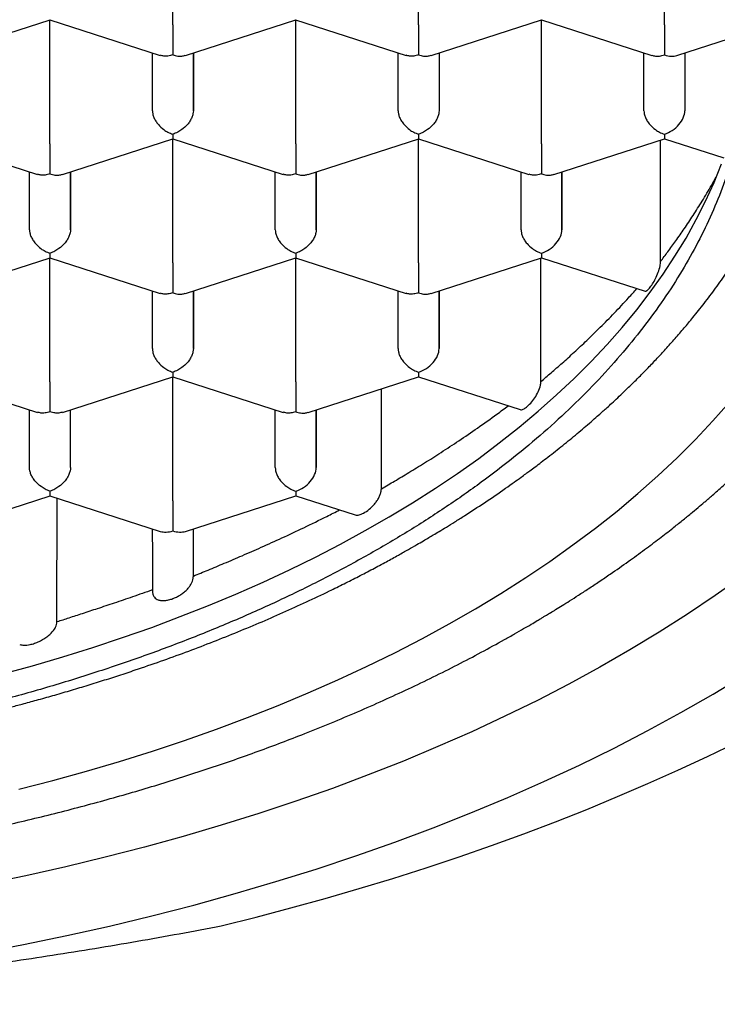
# Model space of a CAD drawing. Header units: millimetres. Extents: x 8 to 692, y 12 to 803.
# Tile 45 of 66: x 304.27 to 308.52, y 644.59 to 650.61. Entities that reach past the tile are written whole.
import ezdxf

# ---------------------------------------------------------------- set-up
doc = ezdxf.new("R2010")
doc.units = ezdxf.units.MM

msp = doc.modelspace()

# ---------------------------------------------------------------- linework, layer by layer
at = {"color": 7, "linetype": 'Continuous', "lineweight": 30}
for p, q in [((305.2001, 650.5742), (305.2001, 651.3307)), ((306.7001, 650.5742), (306.7001, 651.3307)), ((308.2001, 650.5742), (308.2001, 651.3307)), ((303.7763, 650.3867), (304.4505, 650.6044)), ((304.4495, 650.6044), (305.1236, 650.3868)), ((304.4501, 649.8478), (304.4501, 650.6043)), ((305.2763, 650.3867), (305.9505, 650.6044)), ((305.9495, 650.6044), (306.6236, 650.3868)), ((305.9501, 649.8478), (305.9501, 650.6043)), ((306.7763, 650.3867), (307.4505, 650.6044)), ((307.4495, 650.6044), (308.1238, 650.3867)), ((307.4501, 649.8478), (307.4501, 650.6043)), ((308.2001, 650.5742), (308.2001, 650.3898)), ((308.2769, 650.3869), (308.7218, 650.5306)), ((305.0751, 650.0496), (305.0751, 650.4025)), ((305.3251, 650.4025), (305.3251, 650.0496)), ((305.3251, 650.0496), (305.3251, 650.4025)), ((306.5751, 650.0496), (306.5751, 650.4025)), ((306.8251, 650.4025), (306.8251, 650.0496)), ((306.8251, 650.4025), (306.8251, 650.0496)), ((308.0751, 650.0496), (308.0751, 650.4025)), ((308.3251, 650.4025), (308.3251, 650.0496)), ((308.3251, 650.4025), (308.3251, 650.0496)), ((308.2001, 649.9056), (308.2001, 649.8778)), ((303.6995, 649.878), (304.3736, 649.6604)), ((304.5263, 649.6603), (305.2005, 649.878)), ((305.1995, 649.878), (305.8736, 649.6604)), ((305.2001, 649.1214), (305.2001, 649.8778)), ((306.0263, 649.6603), (306.7005, 649.878)), ((306.6995, 649.878), (307.3736, 649.6604)), ((306.7001, 649.1214), (306.7001, 649.8778)), ((307.5263, 649.6603), (308.2001, 649.8778)), ((308.1767, 649.1289), (308.1767, 649.8703)), ((308.2001, 649.8778), (308.5628, 649.7608)), ((304.3251, 649.3231), (304.3251, 649.6761)), ((304.5751, 649.6761), (304.5751, 649.3231)), ((304.5751, 649.3231), (304.5751, 649.6761)), ((305.8251, 649.3231), (305.8251, 649.6761)), ((306.0751, 649.6761), (306.0751, 649.3231)), ((306.0751, 649.3231), (306.0751, 649.6761)), ((307.3251, 649.3231), (307.3251, 649.6761)), ((307.5751, 649.3231), (307.5751, 649.6761)), ((307.5751, 649.6761), (307.5751, 649.3231)), ((307.4501, 649.1792), (307.4501, 649.1514)), ((303.7763, 648.9339), (304.4505, 649.1516)), ((304.4495, 649.1516), (305.1236, 648.934)), ((304.4501, 648.3949), (304.4501, 649.1514)), ((305.2763, 648.9339), (305.9505, 649.1516)), ((305.9495, 649.1516), (306.6236, 648.934)), ((305.9501, 648.3949), (305.9501, 649.1514)), ((306.7763, 648.9339), (307.4501, 649.1514)), ((307.4466, 648.3961), (307.4466, 649.1503)), ((307.4501, 649.1514), (308.0822, 648.9473)), ((305.0751, 648.5967), (305.0751, 648.9497)), ((305.3251, 648.9497), (305.3251, 648.5967)), ((305.3251, 648.5967), (305.3251, 648.9497)), ((306.5751, 648.5967), (306.5751, 648.9497)), ((306.8251, 648.5967), (306.8251, 648.9497)), ((306.8251, 648.9497), (306.8251, 648.5967)), ((306.7001, 648.4527), (306.7001, 648.425)), ((303.6995, 648.4252), (304.3736, 648.2076)), ((304.5265, 648.2076), (305.2005, 648.4251)), ((305.1995, 648.4252), (305.8736, 648.2076)), ((305.2001, 647.6685), (305.2001, 648.425)), ((306.0263, 648.2075), (306.7001, 648.425)), ((306.7001, 648.425), (307.3195, 648.225)), ((306.474, 647.7415), (306.474, 648.352)), ((304.3251, 647.8703), (304.3251, 648.2232)), ((304.5751, 647.8703), (304.5751, 648.2232)), ((304.5751, 647.8703), (304.5751, 648.2232)), ((305.8251, 647.8703), (305.8251, 648.2232)), ((306.0751, 647.8703), (306.0751, 648.2232)), ((306.0751, 648.2232), (306.0751, 647.8703)), ((303.7765, 647.4811), (304.4505, 647.6987)), ((304.4495, 647.6988), (305.1233, 647.4813)), ((304.4925, 646.9284), (304.4929, 647.6848)), ((305.2769, 647.4813), (305.9501, 647.6986)), ((305.9501, 647.7263), (305.9501, 647.6986)), ((305.9501, 647.6986), (306.3122, 647.5817)), ((305.0751, 647.4174), (305.0751, 647.4968)), ((305.3251, 647.2083), (305.3251, 647.4968)), ((305.3251, 647.2088), (305.3251, 647.4968)), ((305.0751, 647.4151), (305.0751, 647.1172))]:
    msp.add_line(p, q, dxfattribs=at)
at = {"color": 7, "linetype": 'Continuous', "lineweight": 30, "flags": 128}
for points in [[(304.1549, 646.6084), (304.3433, 646.6603), (304.5293, 646.715), (304.7126, 646.7724), (304.8931, 646.8325), (305.0708, 646.8952), (305.2455, 646.9604), (305.417, 647.0282), (305.5854, 647.0985), (305.7504, 647.1713), (305.9119, 647.2464), (306.0698, 647.3239), (306.2241, 647.4036), (306.3746, 647.4856), (306.5212, 647.5697), (306.6638, 647.656), (306.8023, 647.7443), (306.9367, 647.8346), (307.0667, 647.9269), (307.1924, 648.021), (307.3137, 648.117), (307.4304, 648.2147), (307.5425, 648.314), (307.6499, 648.415), (307.7526, 648.5175), (307.8504, 648.6214), (307.9433, 648.7268), (308.0313, 648.8335), (308.1142, 648.9414), (308.1921, 649.0505), (308.2648, 649.1608), (308.3323, 649.272), (308.3946, 649.3842), (308.4516, 649.4973), (308.5033, 649.6111), (308.5497, 649.7257)], [(304.259, 645.9068), (304.467, 645.9604), (304.6725, 646.0171), (304.8752, 646.0767), (305.0751, 646.1393), (305.2719, 646.2048), (305.4657, 646.2731), (305.6561, 646.3443), (305.8432, 646.4182), (306.0267, 646.4949), (306.2066, 646.5742), (306.3827, 646.6561), (306.555, 646.7405), (306.7232, 646.8275), (306.8873, 646.9169), (307.0471, 647.0086), (307.2026, 647.1027), (307.3536, 647.199), (307.5001, 647.2975), (307.6419, 647.3981), (307.779, 647.5007), (307.9112, 647.6053), (308.0384, 647.7118), (308.1607, 647.8201), (308.2778, 647.9302), (308.3897, 648.042), (308.4964, 648.1554), (308.5977, 648.2702)], [(308.6733, 647.2042), (308.5104, 647.0887), (308.3421, 646.9756), (308.1687, 646.865), (307.9901, 646.7569), (307.8065, 646.6515), (307.618, 646.5489), (307.4248, 646.449), (307.227, 646.352), (307.0247, 646.2579), (306.8181, 646.1669), (306.6073, 646.0788), (306.3925, 645.9939), (306.1737, 645.9122), (305.9512, 645.8337), (305.7251, 645.7584), (305.4955, 645.6866), (305.2627, 645.6181), (305.0267, 645.553), (304.7878, 645.4914), (304.546, 645.4333), (304.3017, 645.3788), (304.0548, 645.3279)], [(304.022, 644.9083), (304.2885, 644.9589), (304.5525, 645.0134), (304.8139, 645.0717), (305.0725, 645.1338), (305.3281, 645.1997), (305.5805, 645.2693), (305.8295, 645.3426), (306.0751, 645.4195), (306.3169, 645.4999), (306.5549, 645.5839), (306.7889, 645.6713), (307.0188, 645.7621), (307.2443, 645.8563), (307.4653, 645.9537), (307.6816, 646.0544), (307.8932, 646.1581), (308.0999, 646.2649), (308.3015, 646.3748), (308.4978, 646.4875), (308.6889, 646.603)], [(305.4959, 645.0726), (305.7094, 645.126), (305.9209, 645.1818), (306.1305, 645.2398), (306.338, 645.3001), (306.5434, 645.3627), (306.7466, 645.4275), (306.9474, 645.4945), (307.1459, 645.5637), (307.3419, 645.635), (307.5355, 645.7084), (307.7264, 645.784), (307.9146, 645.8616), (308.1001, 645.9412), (308.2828, 646.0229), (308.4627, 646.1065), (308.6395, 646.1921)]]:
    msp.add_lwpolyline(points, dxfattribs=at)
at = {"color": 7, "linetype": 'Continuous', "lineweight": 30}
for centre, major_axis, start_param, end_param in [((308.2001, 650.4935), (0.1123, -0.0818), 5.16693, 5.828644), ((308.2001, 650.0092), (0.1123, 0.0818), 4.257848, 5.828646), ((307.4501, 649.2828), (0.1123, 0.0818), 4.257848, 5.828646), ((306.7001, 648.5564), (0.1123, 0.0818), 4.257848, 5.828646), ((305.9501, 647.83), (0.1123, 0.0818), 4.257848, 5.828646), ((305.2001, 647.5878), (0.1123, 0.0818), 3.596134, 4.257848), ((305.2001, 647.5878), (0.1123, -0.0818), 5.16693, 5.828644)]:
    msp.add_ellipse(centre, major_axis=major_axis, ratio=0.671271, start_param=start_param, end_param=end_param, dxfattribs=at)
for points, knots in [([(292.6751, 650.5011), (292.6763, 650.5616), (292.6789, 650.6827), (292.6994, 650.8641), (292.732, 651.0449), (292.7779, 651.2247), (292.8368, 651.4034), (292.9086, 651.5806), (292.9931, 651.7561), (293.0911, 651.9311), (293.2029, 652.1052), (293.3287, 652.2782), (293.4672, 652.4481), (293.6182, 652.6146), (293.7814, 652.7773), (293.9566, 652.9362), (294.1434, 653.0908), (294.3433, 653.2424), (294.5567, 653.3905), (294.7833, 653.5348), (295.0207, 653.6736), (295.2661, 653.8052), (295.5188, 653.9298), (295.7781, 654.0472), (296.0459, 654.1586), (296.3243, 654.2646), (296.6133, 654.3648), (296.9125, 654.459), (297.2187, 654.5459), (297.5282, 654.6247), (297.8404, 654.6954), (298.1546, 654.7582), (298.4732, 654.8137), (298.7986, 654.8622), (299.1307, 654.9033), (299.4688, 654.9367), (299.8092, 654.9621), (300.1479, 654.9792), (300.4843, 654.9881), (300.818, 654.9892), (301.1515, 654.9826), (301.4873, 654.9682), (301.825, 654.9455), (302.1639, 654.9146), (302.5001, 654.8756), (302.8298, 654.829), (303.1526, 654.7752), (303.4681, 654.7145), (303.7789, 654.6466), (304.0872, 654.5708), (304.3925, 654.4869), (304.6939, 654.395), (304.9881, 654.2959), (305.2716, 654.1909), (305.5444, 654.0804), (305.8062, 653.9647), (306.0592, 653.843), (306.3053, 653.7144), (306.5437, 653.5788), (306.7737, 653.4362), (306.9926, 653.2882), (307.1981, 653.1367), (307.39, 652.9819), (307.5686, 652.8242), (307.7353, 652.6626), (307.8914, 652.4957), (308.036, 652.3236), (308.1687, 652.1465), (308.2877, 651.9663), (308.3872, 651.7935), (308.4694, 651.6286), (308.5366, 651.4722), (308.5938, 651.3145), (308.6412, 651.1548), (308.6785, 650.993), (308.7052, 650.8294), (308.7219, 650.6653), (308.724, 650.5558), (308.7251, 650.5011)], [0, 0, 0, 0, 0.012881, 0.025772, 0.038664, 0.051545, 0.064425, 0.077317, 0.090208, 0.103089, 0.116324, 0.12957, 0.142816, 0.156051, 0.169276, 0.182513, 0.19575, 0.208976, 0.222585, 0.236207, 0.249829, 0.263438, 0.276664, 0.289901, 0.303138, 0.316363, 0.329973, 0.343595, 0.357217, 0.370826, 0.384052, 0.397288, 0.410525, 0.423751, 0.43736, 0.450982, 0.464604, 0.478214, 0.491439, 0.504676, 0.517913, 0.531138, 0.544748, 0.55837, 0.571992, 0.585601, 0.598827, 0.612064, 0.6253, 0.638526, 0.652135, 0.665757, 0.679379, 0.692989, 0.706214, 0.719451, 0.732688, 0.745914, 0.759523, 0.773145, 0.786767, 0.800376, 0.813602, 0.826839, 0.840076, 0.853301, 0.866911, 0.880533, 0.894155, 0.907764, 0.919168, 0.93058, 0.941991, 0.953396, 0.965043, 0.976698, 0.988353, 1, 1, 1, 1]), ([(291.3501, 650.6917), (291.3502, 650.6766), (291.3505, 650.6459), (291.3518, 650.6012), (291.3536, 650.5566), (291.356, 650.5126), (291.3588, 650.4712), (291.362, 650.431), (291.3654, 650.3946), (291.3687, 650.3626), (291.3719, 650.334), (291.3756, 650.3034), (291.3805, 650.2667), (291.3866, 650.2247), (291.3936, 650.1803), (291.4013, 650.1363), (291.4093, 650.0935), (291.4175, 650.0524), (291.4261, 650.012), (291.4347, 649.974), (291.4433, 649.9382), (291.452, 649.9033), (291.4619, 649.8653), (291.4736, 649.8225), (291.4931, 649.7551), (291.5213, 649.6655), (291.5589, 649.5587), (291.5979, 649.4579), (291.6376, 649.3633), (291.6796, 649.2706), (291.7247, 649.1774), (291.7741, 649.0822), (291.8221, 648.9955), (291.8679, 648.9171), (291.9102, 648.8478), (291.9534, 648.78), (291.9958, 648.7162), (292.04, 648.6519), (292.0899, 648.582), (292.1443, 648.5089), (292.1983, 648.4393), (292.2469, 648.3788), (292.2914, 648.3251), (292.3318, 648.2776), (292.3683, 648.2356), (292.3996, 648.2004), (292.429, 648.1678), (292.4601, 648.1339), (292.4979, 648.0935), (292.5409, 648.0485), (292.5867, 648.0017), (292.6498, 647.9388), (292.7305, 647.861), (292.8318, 647.7678), (292.9356, 647.6765), (293.0462, 647.5834), (293.1546, 647.4964), (293.2618, 647.4137), (293.3673, 647.3354), (293.4733, 647.2597), (293.5755, 647.1894), (293.6689, 647.1272), (293.7448, 647.0781), (293.8045, 647.0403), (293.8498, 647.0121), (293.8906, 646.9871), (293.9272, 646.9649), (293.9618, 646.9441), (293.9986, 646.9223), (294.044, 646.8956), (294.1009, 646.8627), (294.1704, 646.8233), (294.2511, 646.7786), (294.3434, 646.7288), (294.4468, 646.6746), (294.5587, 646.6178), (294.6738, 646.5612), (294.7876, 646.5072), (294.9119, 646.4499), (295.0455, 646.3907), (295.1868, 646.3305), (295.3189, 646.2764), (295.4412, 646.228), (295.5515, 646.1858), (295.6556, 646.1471), (295.7601, 646.1093), (295.8736, 646.0695), (295.9971, 646.0277), (296.1306, 645.9841), (296.2745, 645.9389), (296.4244, 645.894), (296.5788, 645.8497), (296.7327, 645.8076), (296.8854, 645.7678), (297.0321, 645.7313), (297.1724, 645.698), (297.3149, 645.6656), (297.4583, 645.6346), (297.6014, 645.6051), (297.7337, 645.5792), (297.8551, 645.5565), (297.9708, 645.5358), (298.087, 645.5159), (298.2275, 645.4931), (298.3964, 645.4674), (298.5967, 645.4396), (298.8138, 645.4125), (299.0195, 645.3898), (299.2105, 645.3711), (299.3821, 645.3563), (299.5544, 645.3432), (299.7222, 645.3323), (299.8815, 645.3235), (300.0402, 645.3164), (300.1972, 645.3108), (300.3513, 645.3068), (300.493, 645.3044), (300.6199, 645.3034), (300.7376, 645.3032), (300.8534, 645.3039), (300.9767, 645.3055), (301.1092, 645.3083), (301.2507, 645.3124), (301.4012, 645.3181), (301.5664, 645.326), (301.7468, 645.3365), (301.9405, 645.3502), (302.138, 645.3665), (302.3353, 645.3853), (302.5811, 645.4117), (302.8734, 645.4484), (303.2098, 645.4981), (303.5388, 645.5542), (303.8603, 645.6164), (304.1809, 645.686), (304.5003, 645.7631), (304.8181, 645.848), (305.1277, 645.9389), (305.4289, 646.0356), (305.7215, 646.1378), (306.0221, 646.2517), (306.3288, 646.3783), (306.6398, 646.5185), (306.9387, 646.6655), (307.1515, 646.7794), (307.284, 646.8542), (307.3385, 646.8855), (307.3846, 646.9124), (307.42, 646.9333), (307.4459, 646.9487), (307.4649, 646.9602), (307.4841, 646.9717), (307.5079, 646.9862), (307.5392, 647.0053), (307.5782, 647.0295), (307.6245, 647.0586), (307.678, 647.0927), (307.7384, 647.132), (307.8034, 647.1751), (307.8851, 647.2306), (307.9777, 647.2954), (308.0775, 647.3679), (308.1678, 647.4358), (308.244, 647.495), (308.3075, 647.5457), (308.359, 647.5877), (308.4037, 647.6248), (308.437, 647.653), (308.4621, 647.6744), (308.4837, 647.6931), (308.5104, 647.7163), (308.5439, 647.7459), (308.5953, 647.7919), (308.659, 647.8506), (308.7277, 647.916), (308.7866, 647.974), (308.8362, 648.0241), (308.8784, 648.0677), (308.9099, 648.1009), (308.9323, 648.1248), (308.9494, 648.1432), (308.9683, 648.1638), (308.9919, 648.1899), (309.0212, 648.2227), (309.0581, 648.2647), (309.0998, 648.3135), (309.1432, 648.3656), (309.1833, 648.4152), (309.219, 648.4604), (309.2505, 648.5014), (309.2783, 648.5381), (309.3032, 648.5719), (309.3255, 648.6026), (309.3475, 648.6333), (309.3725, 648.6689), (309.4032, 648.7138), (309.4408, 648.7701), (309.4805, 648.8321), (309.5188, 648.8942), (309.5518, 648.9498), (309.5801, 648.999), (309.6032, 649.0405), (309.622, 649.075), (309.6371, 649.1034), (309.651, 649.1301), (309.6661, 649.1595), (309.6844, 649.1959), (309.7053, 649.2389), (309.7271, 649.2851), (309.7481, 649.3314), (309.7682, 649.3773), (309.787, 649.4218), (309.8032, 649.4615), (309.8163, 649.4946), (309.8263, 649.5207), (309.835, 649.5438), (309.8435, 649.5668), (309.8527, 649.5921), (309.8625, 649.6201), (309.873, 649.6506), (309.8867, 649.6917), (309.9037, 649.7455), (309.9239, 649.814), (309.944, 649.8878), (309.9621, 649.9607), (309.9773, 650.0284), (309.9898, 650.09), (310.0004, 650.1469), (310.0089, 650.1978), (310.0147, 650.2354), (310.0186, 650.2626), (310.0216, 650.2847), (310.0252, 650.312), (310.0293, 650.3461), (310.0337, 650.387), (310.0382, 650.4348), (310.0424, 650.4894), (310.046, 650.5508), (310.0488, 650.6191), (310.0493, 650.6668), (310.0496, 650.6919)], [0, 0, 0, 0, 0.002282, 0.004644, 0.007088, 0.009616, 0.012168, 0.014449, 0.016737, 0.018594, 0.020077, 0.021769, 0.023871, 0.026347, 0.028914, 0.031413, 0.033844, 0.036208, 0.038446, 0.040753, 0.042733, 0.044586, 0.046761, 0.049274, 0.051961, 0.058408, 0.064828, 0.070598, 0.076109, 0.081536, 0.087082, 0.092789, 0.098687, 0.102834, 0.107136, 0.111446, 0.11539, 0.119031, 0.123496, 0.128613, 0.132951, 0.136844, 0.140302, 0.143398, 0.146148, 0.148551, 0.150368, 0.152616, 0.155322, 0.158468, 0.161687, 0.164831, 0.171318, 0.177732, 0.184291, 0.190761, 0.197413, 0.203168, 0.209117, 0.215164, 0.220705, 0.225634, 0.229951, 0.232514, 0.234799, 0.236834, 0.23866, 0.240277, 0.242, 0.244111, 0.246974, 0.250336, 0.254196, 0.258555, 0.263412, 0.268663, 0.273978, 0.279061, 0.283913, 0.290443, 0.296502, 0.30209, 0.307207, 0.311854, 0.315798, 0.320039, 0.324641, 0.329604, 0.334927, 0.340611, 0.346657, 0.352516, 0.358577, 0.3644, 0.369935, 0.375181, 0.380139, 0.385805, 0.39104, 0.395843, 0.400216, 0.404194, 0.408297, 0.412696, 0.419227, 0.426316, 0.433965, 0.442172, 0.447955, 0.453986, 0.460101, 0.465922, 0.471436, 0.476641, 0.48238, 0.487691, 0.492575, 0.49703, 0.500808, 0.504744, 0.508995, 0.51356, 0.518441, 0.523636, 0.529146, 0.535572, 0.542377, 0.549312, 0.556203, 0.563048, 0.57516, 0.58713, 0.598958, 0.610644, 0.622218, 0.6344, 0.646486, 0.658476, 0.670371, 0.682179, 0.693903, 0.707613, 0.721214, 0.734756, 0.748247, 0.751243, 0.753932, 0.756195, 0.758031, 0.759173, 0.760052, 0.760865, 0.762035, 0.763611, 0.765573, 0.767923, 0.770659, 0.773782, 0.777287, 0.780853, 0.786769, 0.792273, 0.797365, 0.802043, 0.80543, 0.80853, 0.811222, 0.813495, 0.814602, 0.815819, 0.817469, 0.819556, 0.822078, 0.827172, 0.83183, 0.83562, 0.83906, 0.842023, 0.844439, 0.845747, 0.846826, 0.848119, 0.849845, 0.852005, 0.8546, 0.858129, 0.861557, 0.864757, 0.867731, 0.870268, 0.872611, 0.874752, 0.876686, 0.878429, 0.88056, 0.883377, 0.886828, 0.891059, 0.894874, 0.898272, 0.901254, 0.903871, 0.905805, 0.907516, 0.909003, 0.910635, 0.912813, 0.915536, 0.918315, 0.921061, 0.923773, 0.926451, 0.928923, 0.93078, 0.932276, 0.9335, 0.934828, 0.936304, 0.937928, 0.9397, 0.94163, 0.945077, 0.949046, 0.953468, 0.957815, 0.96158, 0.965082, 0.968314, 0.971206, 0.97366, 0.974721, 0.975912, 0.977508, 0.979508, 0.981912, 0.984721, 0.987935, 0.991552, 0.995574, 1, 1, 1, 1]), ([(305.2001, 650.5742), (305.2001, 650.5674), (305.2, 650.5535), (305.2, 650.5294), (305.2, 650.5035), (305.2002, 650.4709), (305.1997, 650.4394), (305.1999, 650.4102), (305.2, 650.3969), (305.2001, 650.3898)], [0, 0, 0, 0, 0.111393, 0.227311, 0.348959, 0.477381, 0.69267, 0.834868, 1, 1, 1, 1]), ([(306.7001, 650.5742), (306.7001, 650.5674), (306.7, 650.5535), (306.7, 650.5294), (306.7, 650.5035), (306.7002, 650.4709), (306.6997, 650.4394), (306.6999, 650.4102), (306.7, 650.3969), (306.7001, 650.3898)], [0, 0, 0, 0, 0.111393, 0.227311, 0.348959, 0.477381, 0.69267, 0.834868, 1, 1, 1, 1]), ([(308.7251, 650.5011), (308.7238, 650.4407), (308.7213, 650.32), (308.7009, 650.1388), (308.6683, 649.9578), (308.6223, 649.7776), (308.5634, 649.5987), (308.4916, 649.4214), (308.4071, 649.2459), (308.3091, 649.071), (308.1972, 648.8968), (308.0714, 648.7239), (307.9329, 648.554), (307.7819, 648.3876), (307.6187, 648.2248), (307.4435, 648.066), (307.2568, 647.9114), (307.0568, 647.7599), (306.8435, 647.6118), (306.6168, 647.4676), (306.3794, 647.3289), (306.134, 647.1972), (305.8813, 647.0727), (305.622, 646.9553), (305.3542, 646.8439), (305.0758, 646.7379), (304.7869, 646.6376), (304.4876, 646.5434), (304.1814, 646.4564), (303.872, 646.3776), (303.5598, 646.3068), (303.2456, 646.244), (302.927, 646.1885), (302.6015, 646.1399), (302.2695, 646.0988), (301.9313, 646.0653), (301.591, 646.0398), (301.2718, 646.0237), (300.9747, 646.0152), (300.6833, 646.0124), (300.3751, 646.0159), (300.05, 646.0269), (299.7252, 646.0454), (299.4017, 646.0713), (299.0807, 646.1045), (298.7627, 646.145), (298.4478, 646.1926), (298.1339, 646.2478), (297.8215, 646.3108), (297.5112, 646.3817), (297.2065, 646.4597), (296.9083, 646.5446), (296.6172, 646.6363), (296.3335, 646.7346), (296.0573, 646.8393), (295.7866, 646.9514), (295.5222, 647.0709), (295.2646, 647.1979), (295.0169, 647.3309), (294.7819, 647.4683), (294.5597, 647.6098), (294.3501, 647.755), (294.1515, 647.905), (293.9624, 648.0608), (293.7836, 648.2226), (293.6157, 648.3901), (293.4607, 648.5614), (293.3203, 648.7346), (293.1944, 648.9093), (293.0826, 649.0852), (292.9839, 649.2634), (292.8978, 649.4455), (292.8248, 649.6313), (292.7655, 649.8204), (292.7206, 650.0108), (292.6928, 650.188), (292.6776, 650.3515), (292.6759, 650.4512), (292.6751, 650.5011)], [0, 0, 0, 0, 0.012844, 0.025688, 0.038616, 0.051545, 0.064426, 0.077317, 0.090208, 0.103089, 0.116324, 0.12957, 0.142816, 0.156051, 0.169276, 0.182513, 0.19575, 0.208976, 0.222585, 0.236207, 0.249829, 0.263439, 0.276664, 0.289901, 0.303138, 0.316363, 0.329973, 0.343595, 0.357217, 0.370826, 0.384052, 0.397288, 0.410525, 0.423751, 0.43736, 0.450982, 0.464604, 0.478214, 0.4891, 0.5, 0.512889, 0.525778, 0.538753, 0.551728, 0.564654, 0.577592, 0.590529, 0.603456, 0.61674, 0.630036, 0.643332, 0.656616, 0.669842, 0.683078, 0.696315, 0.709541, 0.72315, 0.736772, 0.750394, 0.764004, 0.777229, 0.790466, 0.803703, 0.816928, 0.830538, 0.84416, 0.857782, 0.871391, 0.884617, 0.897854, 0.91109, 0.924316, 0.937925, 0.951547, 0.965169, 0.978779, 0.989383, 1, 1, 1, 1]), ([(305.2001, 650.3898), (305.19, 650.3873), (305.1712, 650.3824), (305.1448, 650.3814), (305.1309, 650.3861), (305.1241, 650.3884)], [0, 0, 0, 0, 0.373148, 0.694505, 1, 1, 1, 1]), ([(305.2001, 650.3898), (305.2101, 650.3872), (305.2288, 650.3823), (305.255, 650.3811), (305.269, 650.3859), (305.2759, 650.3883)], [0, 0, 0, 0, 0.373509, 0.695176, 1, 1, 1, 1]), ([(306.7001, 650.3898), (306.69, 650.3873), (306.6712, 650.3824), (306.6448, 650.3814), (306.6309, 650.3861), (306.6241, 650.3884)], [0, 0, 0, 0, 0.373148, 0.694505, 1, 1, 1, 1]), ([(306.7001, 650.3898), (306.7101, 650.3872), (306.7288, 650.3823), (306.755, 650.3811), (306.769, 650.3859), (306.7759, 650.3883)], [0, 0, 0, 0, 0.373509, 0.695176, 1, 1, 1, 1]), ([(308.1243, 650.3883), (308.1311, 650.3859), (308.1452, 650.3811), (308.1714, 650.3823), (308.19, 650.3872), (308.2001, 650.3898)], [0, 0, 0, 0, 0.3047428, 0.6264303, 1, 1, 1, 1]), ([(292.3277, 650.039), (292.3317, 650.0265), (292.3413, 649.9968), (292.3557, 649.9561), (292.3686, 649.9201), (292.3798, 649.8895), (292.3949, 649.85), (292.4146, 649.8003), (292.442, 649.735), (292.4736, 649.6635), (292.5094, 649.5876), (292.5445, 649.5174), (292.5784, 649.4528), (292.6097, 649.3956), (292.6397, 649.3429), (292.6657, 649.2988), (292.6876, 649.2626), (292.707, 649.231), (292.7282, 649.1974), (292.7615, 649.1457), (292.8074, 649.0772), (292.8651, 648.9952), (292.9239, 648.9158), (292.983, 648.8395), (293.0426, 648.7658), (293.0996, 648.6981), (293.155, 648.6347), (293.2106, 648.5731), (293.2708, 648.5087), (293.3337, 648.4437), (293.3953, 648.3823), (293.4469, 648.3324), (293.4879, 648.2937), (293.5179, 648.2659), (293.5442, 648.2418), (293.5685, 648.2197), (293.5945, 648.1965), (293.6246, 648.1698), (293.6593, 648.1396), (293.6991, 648.1055), (293.7424, 648.0691), (293.7888, 648.0309), (293.836, 647.9928), (293.8831, 647.9556), (293.9279, 647.9208), (293.9657, 647.892), (293.9957, 647.8694), (294.0186, 647.8523), (294.0392, 647.8372), (294.0605, 647.8215), (294.086, 647.803), (294.118, 647.78), (294.1558, 647.7532), (294.2114, 647.7144), (294.2817, 647.6665), (294.3645, 647.6118), (294.4391, 647.5639), (294.5037, 647.5234), (294.5562, 647.4912), (294.5986, 647.4656), (294.6327, 647.4453), (294.6641, 647.4268), (294.6991, 647.4064), (294.7417, 647.3818), (294.7932, 647.3526), (294.854, 647.3187), (294.9243, 647.2804), (295.0007, 647.2398), (295.0805, 647.1983), (295.1614, 647.1575), (295.3103, 647.0841), (295.5311, 646.9815), (295.8299, 646.8547), (296.1366, 646.7361), (296.4498, 646.6261), (296.6965, 646.5477), (296.8718, 646.4956), (296.9715, 646.467), (297.0657, 646.4408), (297.1505, 646.418), (297.2239, 646.3988), (297.2857, 646.3829), (297.3414, 646.3689), (297.3961, 646.3555), (297.4557, 646.341), (297.5209, 646.3257), (297.6006, 646.3073), (297.697, 646.2858), (297.812, 646.2612), (297.9397, 646.2352), (298.0801, 646.208), (298.2326, 646.1804), (298.397, 646.1525), (298.5734, 646.125), (298.7627, 646.098), (298.9667, 646.0719), (299.1855, 646.0472), (299.4194, 646.0247), (299.6671, 646.0049), (299.9284, 645.9888), (300.1985, 645.977), (300.4703, 645.9703), (300.7467, 645.9686), (301.0246, 645.972), (301.303, 645.9809), (301.5716, 645.9944), (301.83, 646.0122), (302.0781, 646.0336), (302.3159, 646.0583), (302.5433, 646.0856), (302.772, 646.1168), (303.0005, 646.1519), (303.2276, 646.1909), (303.4136, 646.226), (303.5601, 646.2556), (303.6682, 646.2785), (303.765, 646.2997), (303.848, 646.3186), (303.9179, 646.335), (303.9756, 646.3488), (304.024, 646.3606), (304.0646, 646.3707), (304.1049, 646.3808), (304.1522, 646.3928), (304.2123, 646.4085), (304.2858, 646.428), (304.3724, 646.4516), (304.4685, 646.4786), (304.5692, 646.508), (304.6703, 646.5384), (304.7709, 646.5697), (304.871, 646.6018), (305.0414, 646.6583), (305.2795, 646.7424), (305.5803, 646.8592), (305.8735, 646.984), (306.0933, 647.0862), (306.2452, 647.1612), (306.3332, 647.2058), (306.4193, 647.2507), (306.5005, 647.2942), (306.573, 647.3341), (306.6348, 647.3688), (306.6861, 647.3982), (306.7276, 647.4224), (306.7611, 647.4421), (306.7928, 647.4609), (306.8284, 647.4824), (306.8723, 647.5091), (306.9238, 647.541), (307.0016, 647.5902), (307.1056, 647.658), (307.2063, 647.7269), (307.2803, 647.7791), (307.3214, 647.8087), (307.3533, 647.832), (307.382, 647.8532), (307.4135, 647.8767), (307.4502, 647.9044), (307.4915, 647.9361), (307.5352, 647.9703), (307.58, 648.006), (307.6243, 648.042), (307.6679, 648.078), (307.7108, 648.1142), (307.7518, 648.1495), (307.7886, 648.1818), (307.8191, 648.2089), (307.846, 648.2332), (307.8741, 648.2587), (307.9076, 648.2897), (307.9486, 648.3284), (307.9959, 648.374), (308.048, 648.4256), (308.1021, 648.4807), (308.1554, 648.5367), (308.2103, 648.5962), (308.2653, 648.6578), (308.3211, 648.7225), (308.3804, 648.7939), (308.4448, 648.8748), (308.5143, 648.9667), (308.5823, 649.0619), (308.6359, 649.1415), (308.6735, 649.1998), (308.6962, 649.2359), (308.7173, 649.2703), (308.7393, 649.3068), (308.7633, 649.3477), (308.7906, 649.3958), (308.8204, 649.4501), (308.851, 649.5083), (308.8801, 649.5659), (308.9105, 649.6289), (308.9424, 649.6984), (308.9743, 649.7724), (308.9984, 649.8319), (309.0158, 649.877), (309.0284, 649.9108), (309.0417, 649.9477), (309.0569, 649.9906), (309.0671, 650.022), (309.0713, 650.0349)], [0, 0, 0, 0, 0.002129, 0.005055, 0.007608, 0.009967, 0.012239, 0.016467, 0.020741, 0.026079, 0.03141, 0.036793, 0.041128, 0.045336, 0.049183, 0.052625, 0.055007, 0.057158, 0.059593, 0.062446, 0.068588, 0.074877, 0.081078, 0.086895, 0.092556, 0.098291, 0.102892, 0.107688, 0.113105, 0.118567, 0.123664, 0.128356, 0.131087, 0.133443, 0.135423, 0.137238, 0.139103, 0.141409, 0.144132, 0.146964, 0.150342, 0.15373, 0.157125, 0.16053, 0.163777, 0.166589, 0.168412, 0.169988, 0.171318, 0.172619, 0.174343, 0.176503, 0.1791, 0.181915, 0.187569, 0.192889, 0.197875, 0.20176, 0.205014, 0.207619, 0.209575, 0.211249, 0.213361, 0.21593, 0.218957, 0.222618, 0.226781, 0.231353, 0.235959, 0.240562, 0.24516, 0.261086, 0.276962, 0.292777, 0.308504, 0.324143, 0.32904, 0.333929, 0.338504, 0.342524, 0.345989, 0.3489, 0.351257, 0.353828, 0.356576, 0.359609, 0.362927, 0.367668, 0.372956, 0.378794, 0.385181, 0.392118, 0.399466, 0.407344, 0.415753, 0.424691, 0.434359, 0.444578, 0.45535, 0.466674, 0.47853, 0.490338, 0.501823, 0.514233, 0.526242, 0.537851, 0.54906, 0.559869, 0.570277, 0.580286, 0.589895, 0.60066, 0.610874, 0.620538, 0.625964, 0.630957, 0.635425, 0.63937, 0.642495, 0.645188, 0.64745, 0.649282, 0.650894, 0.653118, 0.655954, 0.659402, 0.663552, 0.668301, 0.673194, 0.678095, 0.683004, 0.687922, 0.692849, 0.708301, 0.723837, 0.73943, 0.755073, 0.760078, 0.765088, 0.770104, 0.774984, 0.779299, 0.782959, 0.786046, 0.788558, 0.7905, 0.792162, 0.794348, 0.797057, 0.800291, 0.803954, 0.811722, 0.82022, 0.823751, 0.826528, 0.828532, 0.830258, 0.83242, 0.835022, 0.837881, 0.84107, 0.844286, 0.847488, 0.850677, 0.853852, 0.857014, 0.859898, 0.862232, 0.864018, 0.866143, 0.868772, 0.871909, 0.875915, 0.880214, 0.884759, 0.889506, 0.893925, 0.899176, 0.90428, 0.909302, 0.915991, 0.923097, 0.930531, 0.937787, 0.94085, 0.943426, 0.945775, 0.948446, 0.951457, 0.954739, 0.958914, 0.96323, 0.967297, 0.97127, 0.976639, 0.981864, 0.986864, 0.989325, 0.991891, 0.994628, 0.997793, 1, 1, 1, 1]), ([(305.0751, 650.0496), (305.0755, 650.0429), (305.0764, 650.0293), (305.0836, 650.0075), (305.0952, 649.9854), (305.1149, 649.9592), (305.1405, 649.9358), (305.1711, 649.9165), (305.1899, 649.9094), (305.2001, 649.9056)], [0, 0, 0, 0, 0.111393, 0.227311, 0.348959, 0.477381, 0.69267, 0.834868, 1, 1, 1, 1]), ([(305.3251, 650.0496), (305.3246, 650.0429), (305.3237, 650.0293), (305.3165, 650.0076), (305.3049, 649.9854), (305.2854, 649.9591), (305.2593, 649.9361), (305.2289, 649.9166), (305.2101, 649.9094), (305.2001, 649.9056)], [0, 0, 0, 0, 0.111393, 0.227311, 0.348959, 0.477381, 0.69267, 0.834868, 1, 1, 1, 1]), ([(306.5751, 650.0496), (306.5755, 650.0429), (306.5764, 650.0293), (306.5836, 650.0075), (306.5952, 649.9854), (306.6149, 649.9592), (306.6405, 649.9358), (306.6711, 649.9165), (306.6899, 649.9094), (306.7001, 649.9056)], [0, 0, 0, 0, 0.1113932, 0.2273113, 0.3489592, 0.477381, 0.6926704, 0.8348682, 1, 1, 1, 1]), ([(306.8251, 650.0496), (306.8246, 650.0429), (306.8237, 650.0293), (306.8165, 650.0076), (306.8049, 649.9854), (306.7854, 649.9591), (306.7593, 649.9361), (306.7289, 649.9166), (306.7101, 649.9094), (306.7001, 649.9056)], [0, 0, 0, 0, 0.111393, 0.227311, 0.348959, 0.477381, 0.69267, 0.834868, 1, 1, 1, 1]), ([(308.0751, 650.0496), (308.0755, 650.0429), (308.0764, 650.0293), (308.0836, 650.0075), (308.0952, 649.9854), (308.1149, 649.9592), (308.1405, 649.9358), (308.1711, 649.9165), (308.1899, 649.9094), (308.2001, 649.9056)], [0, 0, 0, 0, 0.1113932, 0.2273113, 0.3489592, 0.477381, 0.6926704, 0.8348682, 1, 1, 1, 1]), ([(305.2001, 649.9056), (305.2, 649.8997), (305.1999, 649.8888), (305.1998, 649.8792), (305.1999, 649.8794), (305.2, 649.8795)], [0, 0, 0, 0, 0.373509, 0.695176, 1, 1, 1, 1]), ([(306.7001, 649.9056), (306.7, 649.8997), (306.6999, 649.8888), (306.6998, 649.8792), (306.6999, 649.8794), (306.7, 649.8795)], [0, 0, 0, 0, 0.373509, 0.695176, 1, 1, 1, 1]), ([(304.4501, 649.8478), (304.4501, 649.841), (304.45, 649.8271), (304.45, 649.803), (304.45, 649.7771), (304.4502, 649.7445), (304.4497, 649.713), (304.4499, 649.6838), (304.45, 649.6705), (304.4501, 649.6634)], [0, 0, 0, 0, 0.111393, 0.227311, 0.348959, 0.477381, 0.69267, 0.834868, 1, 1, 1, 1]), ([(305.9501, 649.8478), (305.9501, 649.841), (305.95, 649.8271), (305.95, 649.803), (305.95, 649.7771), (305.9502, 649.7445), (305.9497, 649.713), (305.9499, 649.6838), (305.95, 649.6705), (305.9501, 649.6634)], [0, 0, 0, 0, 0.111393, 0.227311, 0.348959, 0.477381, 0.69267, 0.834868, 1, 1, 1, 1]), ([(307.4501, 649.8478), (307.4501, 649.841), (307.45, 649.8271), (307.45, 649.803), (307.45, 649.7771), (307.4502, 649.7445), (307.4497, 649.713), (307.4499, 649.6838), (307.45, 649.6705), (307.4501, 649.6634)], [0, 0, 0, 0, 0.111393, 0.227311, 0.348959, 0.477381, 0.69267, 0.834868, 1, 1, 1, 1]), ([(304.4501, 649.6634), (304.44, 649.6608), (304.4212, 649.656), (304.3948, 649.655), (304.3809, 649.6597), (304.3741, 649.662)], [0, 0, 0, 0, 0.3731481, 0.6945049, 1, 1, 1, 1]), ([(304.4501, 649.6634), (304.4601, 649.6608), (304.4788, 649.6559), (304.505, 649.6547), (304.519, 649.6595), (304.5259, 649.6618)], [0, 0, 0, 0, 0.3735086, 0.695176, 1, 1, 1, 1]), ([(305.9501, 649.6634), (305.94, 649.6608), (305.9212, 649.656), (305.8948, 649.655), (305.8809, 649.6597), (305.8741, 649.662)], [0, 0, 0, 0, 0.373148, 0.694505, 1, 1, 1, 1]), ([(305.9501, 649.6634), (305.9601, 649.6608), (305.9788, 649.6559), (306.005, 649.6547), (306.019, 649.6595), (306.0259, 649.6618)], [0, 0, 0, 0, 0.373509, 0.695176, 1, 1, 1, 1]), ([(307.4501, 649.6634), (307.44, 649.6608), (307.4212, 649.656), (307.3948, 649.655), (307.3809, 649.6597), (307.3741, 649.662)], [0, 0, 0, 0, 0.373148, 0.694505, 1, 1, 1, 1]), ([(307.4501, 649.6634), (307.4601, 649.6608), (307.4788, 649.6559), (307.505, 649.6547), (307.519, 649.6595), (307.5259, 649.6618)], [0, 0, 0, 0, 0.373511, 0.69518, 1, 1, 1, 1]), ([(308.1766, 649.1288), (308.1916, 649.1487), (308.2235, 649.1907), (308.2719, 649.2572), (308.3234, 649.3309), (308.3773, 649.4117), (308.4326, 649.4999), (308.4793, 649.5781), (308.5058, 649.6272), (308.515, 649.6442)], [0, 0, 0, 0, 0.11617, 0.246001, 0.389495, 0.546654, 0.717477, 0.901967, 1, 1, 1, 1]), ([(304.3251, 649.3231), (304.3255, 649.3165), (304.3264, 649.3029), (304.3336, 649.2811), (304.3452, 649.259), (304.3649, 649.2328), (304.3905, 649.2094), (304.4211, 649.1901), (304.4399, 649.183), (304.4501, 649.1792)], [0, 0, 0, 0, 0.111393, 0.227311, 0.348959, 0.477381, 0.69267, 0.834868, 1, 1, 1, 1]), ([(304.5751, 649.3231), (304.5746, 649.3165), (304.5737, 649.3029), (304.5665, 649.2812), (304.5549, 649.259), (304.5354, 649.2327), (304.5093, 649.2097), (304.4789, 649.1902), (304.4601, 649.183), (304.4501, 649.1792)], [0, 0, 0, 0, 0.1113932, 0.2273113, 0.3489592, 0.477381, 0.6926704, 0.8348682, 1, 1, 1, 1]), ([(305.8251, 649.3231), (305.8255, 649.3165), (305.8264, 649.3029), (305.8336, 649.2811), (305.8452, 649.259), (305.8649, 649.2328), (305.8905, 649.2094), (305.9211, 649.1901), (305.9399, 649.183), (305.9501, 649.1792)], [0, 0, 0, 0, 0.1113932, 0.2273113, 0.3489592, 0.477381, 0.6926704, 0.8348682, 1, 1, 1, 1]), ([(306.0751, 649.3231), (306.0746, 649.3165), (306.0737, 649.3029), (306.0665, 649.2812), (306.0549, 649.259), (306.0354, 649.2327), (306.0093, 649.2097), (305.9789, 649.1902), (305.9601, 649.183), (305.9501, 649.1792)], [0, 0, 0, 0, 0.111393, 0.227311, 0.348959, 0.477381, 0.69267, 0.834868, 1, 1, 1, 1]), ([(307.3251, 649.3231), (307.3255, 649.3165), (307.3264, 649.3029), (307.3336, 649.2811), (307.3452, 649.259), (307.3649, 649.2328), (307.3905, 649.2094), (307.4211, 649.1901), (307.4399, 649.183), (307.4501, 649.1792)], [0, 0, 0, 0, 0.1113932, 0.2273113, 0.3489592, 0.477381, 0.6926704, 0.8348682, 1, 1, 1, 1]), ([(304.4501, 649.1792), (304.45, 649.1733), (304.4499, 649.1624), (304.4498, 649.1528), (304.4499, 649.153), (304.45, 649.1531)], [0, 0, 0, 0, 0.373509, 0.695176, 1, 1, 1, 1]), ([(305.9501, 649.1792), (305.95, 649.1733), (305.9499, 649.1624), (305.9498, 649.1528), (305.9499, 649.153), (305.95, 649.1531)], [0, 0, 0, 0, 0.373509, 0.695176, 1, 1, 1, 1]), ([(305.2001, 649.1214), (305.2001, 649.1146), (305.2, 649.1007), (305.2, 649.0766), (305.2, 649.0507), (305.2002, 649.0181), (305.1997, 648.9866), (305.1999, 648.9573), (305.2, 648.9441), (305.2001, 648.937)], [0, 0, 0, 0, 0.111393, 0.227311, 0.348959, 0.477381, 0.69267, 0.834868, 1, 1, 1, 1]), ([(306.7001, 649.1214), (306.7001, 649.1146), (306.7, 649.1007), (306.7, 649.0766), (306.7, 649.0507), (306.7002, 649.0181), (306.6997, 648.9866), (306.6999, 648.9573), (306.7, 648.9441), (306.7001, 648.937)], [0, 0, 0, 0, 0.111393, 0.227311, 0.348959, 0.477381, 0.69267, 0.834868, 1, 1, 1, 1]), ([(308.0822, 648.9474), (308.0857, 648.9477), (308.0926, 648.9482), (308.1086, 648.9648), (308.1273, 648.9905), (308.1469, 649.0243), (308.1639, 649.0627), (308.1745, 649.0992), (308.1761, 649.1201), (308.1767, 649.1289)], [0, 0, 0, 0, 0.153019, 0.298135, 0.444485, 0.590799, 0.738495, 0.889178, 1, 1, 1, 1]), ([(305.2001, 648.937), (305.19, 648.9344), (305.1712, 648.9296), (305.1448, 648.9286), (305.1309, 648.9333), (305.1241, 648.9355)], [0, 0, 0, 0, 0.3731481, 0.6945049, 1, 1, 1, 1]), ([(305.2001, 648.937), (305.2101, 648.9344), (305.2288, 648.9295), (305.255, 648.9283), (305.269, 648.9331), (305.2759, 648.9354)], [0, 0, 0, 0, 0.373509, 0.695176, 1, 1, 1, 1]), ([(306.7001, 648.937), (306.69, 648.9344), (306.6712, 648.9296), (306.6448, 648.9286), (306.6309, 648.9333), (306.6241, 648.9355)], [0, 0, 0, 0, 0.3731481, 0.6945049, 1, 1, 1, 1]), ([(306.7001, 648.937), (306.7101, 648.9344), (306.7288, 648.9295), (306.755, 648.9283), (306.769, 648.9331), (306.7759, 648.9354)], [0, 0, 0, 0, 0.373511, 0.69518, 1, 1, 1, 1]), ([(307.4466, 648.396), (307.4673, 648.4137), (307.5112, 648.4512), (307.5789, 648.5106), (307.652, 648.5766), (307.7297, 648.6493), (307.8116, 648.7289), (307.8967, 648.8156), (307.9711, 648.8945), (308.0152, 648.9449), (308.0317, 648.9637)], [0, 0, 0, 0, 0.095411, 0.202043, 0.319899, 0.448978, 0.589282, 0.740811, 0.903567, 1, 1, 1, 1]), ([(305.0751, 648.5967), (305.0755, 648.5901), (305.0764, 648.5765), (305.0836, 648.5547), (305.0952, 648.5325), (305.1149, 648.5064), (305.1405, 648.483), (305.1711, 648.4637), (305.1899, 648.4566), (305.2001, 648.4527)], [0, 0, 0, 0, 0.111393, 0.227311, 0.348959, 0.477381, 0.69267, 0.834868, 1, 1, 1, 1]), ([(305.3251, 648.5967), (305.3246, 648.5901), (305.3237, 648.5765), (305.3165, 648.5548), (305.3049, 648.5326), (305.2854, 648.5063), (305.2593, 648.4833), (305.2289, 648.4638), (305.2101, 648.4566), (305.2001, 648.4527)], [0, 0, 0, 0, 0.111393, 0.227311, 0.348959, 0.477381, 0.69267, 0.834868, 1, 1, 1, 1]), ([(306.5751, 648.5967), (306.5755, 648.5901), (306.5764, 648.5765), (306.5836, 648.5547), (306.5952, 648.5325), (306.6149, 648.5064), (306.6405, 648.483), (306.6711, 648.4637), (306.6899, 648.4566), (306.7001, 648.4527)], [0, 0, 0, 0, 0.111393, 0.227311, 0.348959, 0.477381, 0.69267, 0.834868, 1, 1, 1, 1]), ([(305.2001, 648.4527), (305.2, 648.4469), (305.1999, 648.436), (305.1998, 648.4264), (305.1999, 648.4266), (305.2, 648.4267)], [0, 0, 0, 0, 0.373509, 0.695176, 1, 1, 1, 1]), ([(304.4501, 648.3949), (304.4501, 648.3881), (304.45, 648.3743), (304.45, 648.3502), (304.45, 648.3243), (304.4502, 648.2917), (304.4497, 648.2602), (304.4499, 648.2309), (304.45, 648.2177), (304.4501, 648.2106)], [0, 0, 0, 0, 0.111393, 0.227311, 0.348959, 0.477381, 0.69267, 0.834868, 1, 1, 1, 1]), ([(305.9501, 648.3949), (305.9501, 648.3881), (305.95, 648.3743), (305.95, 648.3502), (305.95, 648.3243), (305.9502, 648.2917), (305.9497, 648.2602), (305.9499, 648.2309), (305.95, 648.2177), (305.9501, 648.2106)], [0, 0, 0, 0, 0.111393, 0.227311, 0.348959, 0.477381, 0.69267, 0.834868, 1, 1, 1, 1]), ([(307.3197, 648.2255), (307.32, 648.2252), (307.3243, 648.2214), (307.3374, 648.2261), (307.3591, 648.2391), (307.3842, 648.263), (307.41, 648.2956), (307.4317, 648.3334), (307.4441, 648.3686), (307.4456, 648.3885), (307.4463, 648.3962)], [0, 0, 0, 0, 0.011802, 0.161941, 0.293992, 0.444315, 0.594461, 0.748788, 0.903633, 1, 1, 1, 1]), ([(304.4501, 648.2106), (304.44, 648.208), (304.4212, 648.2032), (304.3948, 648.2022), (304.3809, 648.2069), (304.3741, 648.2091)], [0, 0, 0, 0, 0.3731481, 0.6945049, 1, 1, 1, 1]), ([(304.526, 648.2091), (304.5192, 648.2069), (304.5053, 648.2022), (304.4789, 648.2032), (304.4602, 648.208), (304.4501, 648.2106)], [0, 0, 0, 0, 0.305413, 0.62679, 1, 1, 1, 1]), ([(305.9501, 648.2106), (305.94, 648.208), (305.9212, 648.2032), (305.8948, 648.2022), (305.8809, 648.2069), (305.8741, 648.2091)], [0, 0, 0, 0, 0.373148, 0.694505, 1, 1, 1, 1]), ([(305.9501, 648.2106), (305.9601, 648.208), (305.9788, 648.2031), (306.005, 648.2019), (306.019, 648.2067), (306.0259, 648.209)], [0, 0, 0, 0, 0.373511, 0.69518, 1, 1, 1, 1]), ([(306.474, 647.7415), (306.5005, 647.7571), (306.5566, 647.7899), (306.6437, 647.8422), (306.7386, 647.9005), (306.8404, 647.965), (306.9486, 648.036), (307.0625, 648.1138), (307.1633, 648.1851), (307.2245, 648.2311), (307.2474, 648.2483)], [0, 0, 0, 0, 0.095333, 0.201874, 0.319624, 0.448586, 0.588758, 0.740143, 0.90274, 1, 1, 1, 1]), ([(304.4501, 647.7263), (304.44, 647.7302), (304.4213, 647.7374), (304.3908, 647.7569), (304.3648, 647.7799), (304.3452, 647.8062), (304.3337, 647.8284), (304.3264, 647.8501), (304.3255, 647.8637), (304.3251, 647.8703)], [0, 0, 0, 0, 0.165104, 0.307293, 0.522618, 0.651026, 0.772669, 0.888592, 1, 1, 1, 1]), ([(304.5751, 647.8703), (304.5746, 647.8637), (304.5737, 647.8501), (304.5665, 647.8284), (304.5549, 647.8062), (304.5354, 647.7799), (304.5093, 647.7569), (304.4789, 647.7374), (304.4601, 647.7302), (304.4501, 647.7263)], [0, 0, 0, 0, 0.1113932, 0.2273113, 0.3489592, 0.477381, 0.6926704, 0.8348682, 1, 1, 1, 1]), ([(305.8251, 647.8703), (305.8255, 647.8637), (305.8264, 647.8501), (305.8336, 647.8283), (305.8452, 647.8061), (305.8649, 647.7799), (305.8905, 647.7565), (305.9211, 647.7373), (305.9399, 647.7302), (305.9501, 647.7263)], [0, 0, 0, 0, 0.1113932, 0.2273113, 0.3489592, 0.477381, 0.6926704, 0.8348682, 1, 1, 1, 1]), ([(306.3124, 647.5822), (306.3128, 647.5819), (306.3187, 647.5776), (306.3364, 647.5807), (306.3653, 647.5918), (306.3986, 647.6148), (306.4264, 647.6418), (306.4456, 647.6666), (306.4577, 647.6864), (306.4666, 647.7064), (306.4719, 647.7251), (306.4727, 647.7366), (306.4731, 647.7418)], [0, 0, 0, 0, 0.0118052, 0.1552361, 0.2927049, 0.4530306, 0.6131167, 0.6959498, 0.7787348, 0.8570639, 0.9353399, 1, 1, 1, 1]), ([(304.4501, 647.7263), (304.45, 647.7205), (304.4499, 647.7096), (304.4498, 647.7), (304.4499, 647.7002), (304.45, 647.7003)], [0, 0, 0, 0, 0.3735086, 0.695176, 1, 1, 1, 1]), ([(305.2001, 647.6685), (305.2001, 647.6617), (305.2, 647.6479), (305.2, 647.6238), (305.2, 647.5979), (305.2002, 647.5653), (305.1997, 647.5338), (305.1999, 647.5045), (305.2, 647.4913), (305.2001, 647.4842)], [0, 0, 0, 0, 0.111393, 0.227311, 0.348959, 0.477381, 0.69267, 0.834868, 1, 1, 1, 1]), ([(305.3252, 647.2083), (305.3551, 647.2205), (305.4186, 647.2464), (305.5179, 647.2877), (305.6264, 647.3339), (305.7437, 647.3854), (305.8694, 647.4423), (306.0027, 647.5051), (306.12, 647.5622), (306.1916, 647.599), (306.2174, 647.6123)], [0, 0, 0, 0, 0.095873, 0.203017, 0.321434, 0.451125, 0.59209, 0.74433, 0.907847, 1, 1, 1, 1]), ([(305.0759, 647.1173), (305.0761, 647.1106), (305.0764, 647.0949), (305.0881, 647.0753), (305.1068, 647.0632), (305.1293, 647.0585), (305.1507, 647.0585), (305.1742, 647.0623), (305.1982, 647.0695), (305.2218, 647.0794), (305.2442, 647.0917), (305.2659, 647.1069), (305.285, 647.1238), (305.3006, 647.1419), (305.3155, 647.1651), (305.324, 647.1883), (305.3248, 647.2043), (305.3251, 647.209)], [0, 0, 0, 0, 0.056658, 0.133523, 0.238332, 0.306485, 0.37469, 0.445335, 0.515953, 0.576974, 0.637946, 0.699416, 0.760825, 0.813464, 0.866084, 0.960078, 1, 1, 1, 1]), ([(305.0751, 647.1235), (305.0346, 647.1093), (304.9573, 647.0822), (304.8451, 647.0441), (304.7427, 647.01), (304.6504, 646.9797), (304.5684, 646.9529), (304.517, 646.936), (304.4932, 646.9282)], [0, 0, 0, 0, 0.212918, 0.407329, 0.583236, 0.740645, 0.879563, 1, 1, 1, 1]), ([(304.2653, 646.7905), (304.2734, 646.7884), (304.2921, 646.7837), (304.3197, 646.7876), (304.3466, 646.7944), (304.3701, 646.8026), (304.3984, 646.8159), (304.4254, 646.8323), (304.4531, 646.8539), (304.4767, 646.8804), (304.4902, 646.9076), (304.4917, 646.9229), (304.4922, 646.9285)], [0, 0, 0, 0, 0.109512, 0.251105, 0.295537, 0.395813, 0.496132, 0.594359, 0.692485, 0.827281, 0.935937, 1, 1, 1, 1]), ([(295.9042, 645.0726), (296.0349, 645.0481), (296.362, 644.9868), (296.8881, 644.8991), (297.4621, 644.8152), (298.0177, 644.7463), (298.5543, 644.6912), (299.0947, 644.6476), (299.6385, 644.6163), (300.1855, 644.5976), (300.6884, 644.5923), (301.1468, 644.5971), (301.5607, 644.6088), (301.9745, 644.6279), (302.4243, 644.6567), (302.9097, 644.6973), (303.4297, 644.7519), (303.9487, 644.817), (304.4663, 644.8925), (304.9825, 644.9769), (305.3248, 645.0407), (305.4959, 645.0726)], [0, 0, 0, 0, 0.041515, 0.103891, 0.166266, 0.222104, 0.27795, 0.333786, 0.390314, 0.446853, 0.50338, 0.546141, 0.588908, 0.63167, 0.674552, 0.728687, 0.782832, 0.836968, 0.891309, 0.945657, 1, 1, 1, 1])]:
    msp.add_open_spline(points, degree=3, knots=knots, dxfattribs=at)

doc.saveas('drawing.dxf')
